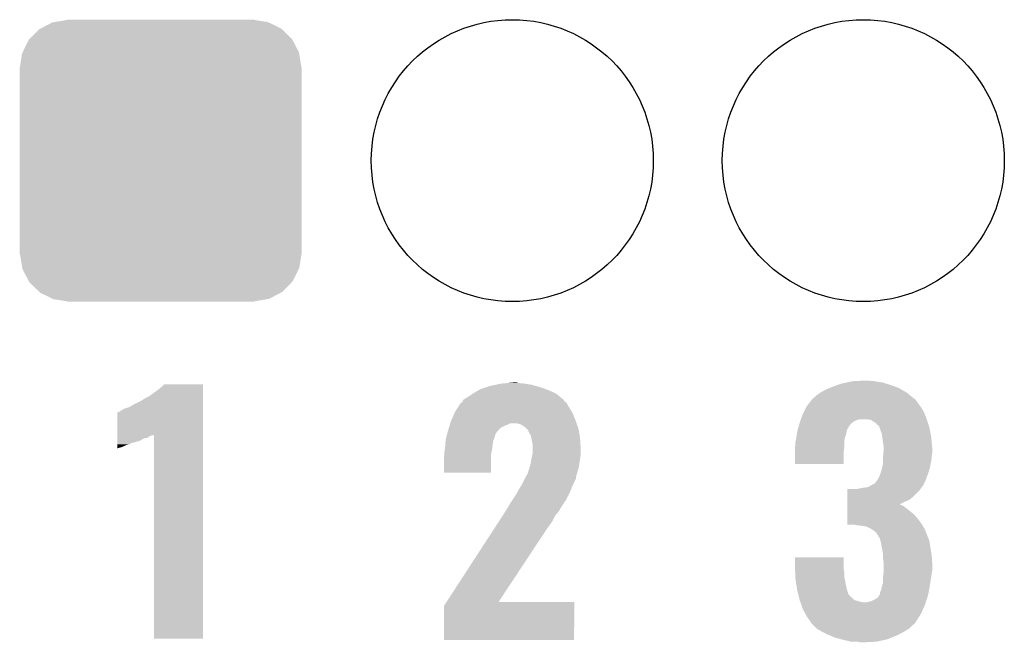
# Model space of a CAD drawing. Extents: x -1.3 to 24.2, y -3.9 to 39.2.
# Tile 37 of 53: x 5.5 to 9.7, y 21.1 to 23.8. Entities that reach past the tile are written whole.
import ezdxf

# ---------------------------------------------------------------- set-up
doc = ezdxf.new("R2010")
doc.units = 0
doc.layers.get('0').update_dxf_attribs({"linetype": 'CONTINUOUS'})
doc.layers.add('SMART_DOF_6_CLICK_V100_GTO', color=14, linetype='CONTINUOUS')
doc.layers.add('SMART_DOF_6_CLICK_V100_GTS', color=12, linetype='CONTINUOUS')

# ---------------------------------------------------------------- blocks, each defined once
blk = doc.blocks.new('ROUND_38')
blk.add_circle((0, 0), 0.602)
blk = doc.blocks.new('CUSTOM_51')
for points in [[(-0.512916, 0.564078), (-0.463036, 0.590212), (0.514762, 0.564078), (0.46108, 0.590212)], [(-0.463036, 0.590212), (-0.452138, 0.592028), (0.46108, 0.590212), (0.457348, 0.592028)], [(-0.452138, 0.592028), (-0.40005, 0.600706), (0.457348, 0.592028), (0.40005, 0.600706)], [(-0.40005, 0.600706), (-0.40005, 0.60198), (0.40005, 0.600706), (0.40005, 0.60198)], [(-0.559382, 0.519598), (-0.519598, 0.560576), (0.560576, 0.519598), (0.51837, 0.560576)], [(-0.519598, 0.560576), (-0.512916, 0.564078), (0.51837, 0.560576), (0.514762, 0.564078)], [(-0.58926, 0.463036), (-0.564078, 0.51476), (0.590212, 0.463036), (0.563112, 0.51476)], [(-0.564078, 0.51476), (-0.559382, 0.519598), (0.563112, 0.51476), (0.560576, 0.519598)], [(-0.592028, 0.457348), (-0.58926, 0.463036), (0.59116, 0.457348), (0.590212, 0.463036)], [(-0.600706, 0.40005), (-0.592028, 0.457348), (0.600706, 0.40005), (0.59116, 0.457348)], [(-0.60198, -0.40005), (-0.60198, 0.40005), (0.60198, -0.40005), (0.60198, 0.40005)], [(-0.591158, -0.457348), (-0.600706, -0.40005), (0.592028, -0.457348), (0.600706, -0.40005)], [(-0.590212, -0.463036), (-0.591158, -0.457348), (0.589258, -0.463036), (0.592028, -0.457348)], [(-0.563108, -0.514762), (-0.590212, -0.463036), (0.564078, -0.514762), (0.589258, -0.463036)], [(-0.560576, -0.519598), (-0.563108, -0.514762), (0.559382, -0.519598), (0.564078, -0.514762)], [(-0.518366, -0.560576), (-0.560576, -0.519598), (0.519598, -0.560576), (0.559382, -0.519598)], [(-0.51476, -0.564078), (-0.518366, -0.560576), (0.512914, -0.564078), (0.519598, -0.560576)], [(-0.461078, -0.590212), (-0.51476, -0.564078), (0.463036, -0.590212), (0.512914, -0.564078)], [(-0.457348, -0.592028), (-0.461078, -0.590212), (0.452136, -0.592028), (0.463036, -0.590212)], [(-0.40005, -0.600706), (-0.457348, -0.592028), (0.40005, -0.600706), (0.452136, -0.592028)], [(-0.40005, -0.60198), (-0.40005, -0.600706), (0.40005, -0.60198), (0.40005, -0.600706)]]:
    blk.add_solid(points)

msp = doc.modelspace()

# ---------------------------------------------------------------- linework, layer by layer
at = {"layer": 'SMART_DOF_6_CLICK_V100_GTO'}
for points in [[(6.146798, 22.227538), (6.156938, 22.237676), (6.322058, 22.227538), (6.32206, 22.237676)], [(6.156938, 22.237676), (6.156964, 22.2377), (6.32206, 22.237676), (6.156964, 22.2377)], [(7.570472, 22.23516), (7.594602, 22.24024), (7.726682, 22.23516), (7.6962, 22.24024)], [(7.594602, 22.24024), (7.62127, 22.24278), (7.6962, 22.24024), (7.670802, 22.24278)], [(7.62127, 22.24278), (7.647938, 22.24532), (7.670802, 22.24278), (7.660642, 22.24532)], [(9.033256, 22.23516), (9.047482, 22.24024), (9.25576, 22.23516), (9.239252, 22.24024)], [(9.047482, 22.24024), (9.07034, 22.24532), (9.239252, 22.24024), (9.222742, 22.24532)], [(9.07034, 22.24532), (9.0932, 22.2504), (9.222742, 22.24532), (9.18972, 22.2504)], [(9.0932, 22.2504), (9.141458, 22.25294), (9.18972, 22.2504), (9.16432, 22.25294)], [(6.10362, 22.19452), (6.13156, 22.21484), (6.322058, 22.19452), (6.322058, 22.21484)], [(6.13156, 22.21484), (6.146798, 22.227538), (6.322058, 22.21484), (6.322058, 22.227538)], [(7.4549, 22.18436), (7.473944, 22.197058), (7.846058, 22.18436), (7.830818, 22.197058)], [(7.473944, 22.197058), (7.477758, 22.1996), (7.830818, 22.197058), (7.825312, 22.1996)], [(7.477758, 22.1996), (7.499528, 22.2123), (7.825312, 22.1996), (7.797798, 22.2123)], [(7.499528, 22.2123), (7.508238, 22.21738), (7.797798, 22.2123), (7.783576, 22.21738)], [(7.508238, 22.21738), (7.5311, 22.225), (7.783576, 22.21738), (7.76224, 22.225)], [(7.5311, 22.225), (7.546342, 22.23008), (7.76224, 22.225), (7.744462, 22.23008)], [(7.546342, 22.23008), (7.570472, 22.23516), (7.744462, 22.23008), (7.726682, 22.23516)], [(8.9408, 22.18944), (8.958576, 22.20214), (9.34212, 22.18944), (9.326876, 22.20214)], [(8.958576, 22.20214), (8.95858, 22.202142), (9.326876, 22.20214), (9.326874, 22.202142)], [(8.95858, 22.202142), (8.98144, 22.21484), (9.326874, 22.202142), (9.304656, 22.21484)], [(8.98144, 22.21484), (8.999728, 22.22246), (9.304656, 22.21484), (9.291322, 22.22246)], [(8.999728, 22.22246), (9.01192, 22.22754), (9.291322, 22.22246), (9.277098, 22.22754)], [(9.01192, 22.22754), (9.033256, 22.23516), (9.277098, 22.22754), (9.25576, 22.23516)], [(6.02234, 22.1488), (6.06806, 22.171676), (6.322058, 22.1488), (6.322058, 22.171676)], [(6.06806, 22.171676), (6.068076, 22.174206), (6.322058, 22.171676), (6.322058, 22.174206)], [(6.068076, 22.174206), (6.088382, 22.184362), (6.322058, 22.174206), (6.322058, 22.184362)], [(6.088382, 22.184362), (6.10362, 22.19452), (6.322058, 22.184362), (6.322058, 22.19452)], [(7.412086, 22.14118), (7.421886, 22.156422), (7.88416, 22.14118), (7.875452, 22.156422)], [(7.421886, 22.156422), (7.42694, 22.158956), (7.875452, 22.156422), (7.874002, 22.158956)], [(7.42694, 22.158956), (7.42696, 22.158966), (7.874002, 22.158956), (7.87399, 22.158966)], [(7.42696, 22.158966), (7.431532, 22.166582), (7.87399, 22.158966), (7.863844, 22.166582)], [(7.431532, 22.166582), (7.43458, 22.171656), (7.863844, 22.166582), (7.861302, 22.171656)], [(7.43458, 22.171656), (7.434584, 22.171662), (7.861302, 22.171656), (7.861296, 22.171662)], [(7.434584, 22.171662), (7.4549, 22.18436), (7.861296, 22.171662), (7.846058, 22.18436)], [(8.902116, 22.14626), (8.915794, 22.16404), (9.38276, 22.14626), (9.37006, 22.16404)], [(8.915794, 22.16404), (8.923606, 22.174196), (9.37006, 22.16404), (9.362438, 22.174196)], [(8.923606, 22.174196), (8.925562, 22.176738), (9.362438, 22.174196), (9.357364, 22.176738)], [(8.925562, 22.176738), (8.925566, 22.176742), (9.357364, 22.176738), (9.35736, 22.176742)], [(8.925566, 22.176742), (8.930638, 22.179282), (9.35736, 22.176742), (9.354312, 22.179282)], [(8.930638, 22.179282), (8.9408, 22.18944), (9.354312, 22.179282), (9.34212, 22.18944)], [(5.956308, 22.021782), (5.956324, 22.11832), (6.322054, 22.021782), (6.322056, 22.11832)], [(5.956324, 22.11832), (5.958842, 22.118322), (6.322056, 22.11832), (6.322056, 22.118322)], [(5.958842, 22.118322), (5.966464, 22.120862), (6.322056, 22.118322), (6.322056, 22.120862)], [(5.966464, 22.120862), (5.974078, 22.12594), (6.322056, 22.120862), (6.322056, 22.12594)], [(5.974078, 22.12594), (5.986778, 22.133562), (6.322056, 22.12594), (6.322056, 22.133562)], [(5.986778, 22.133562), (6.004562, 22.13864), (6.322056, 22.133562), (6.322056, 22.13864)], [(6.004562, 22.13864), (6.02234, 22.1488), (6.322056, 22.13864), (6.322058, 22.1488)], [(7.383462, 22.0853), (7.3968, 22.115782), (7.9121, 22.0853), (7.8994, 22.115782)], [(7.3968, 22.115782), (7.399022, 22.12086), (7.8994, 22.115782), (7.896354, 22.12086)], [(7.399022, 22.12086), (7.412086, 22.14118), (7.896354, 22.12086), (7.88416, 22.14118)], [(8.88238, 22.10816), (8.890002, 22.123402), (9.404352, 22.10816), (9.398, 22.123402)], [(8.890002, 22.123402), (8.900162, 22.143718), (9.398, 22.123402), (9.384456, 22.143718)], [(8.900162, 22.143718), (8.902116, 22.14626), (9.384456, 22.143718), (9.38276, 22.14626)], [(7.376476, 22.06498), (7.378064, 22.070058), (7.62254, 22.06498), (7.632696, 22.070058)], [(7.378064, 22.07006), (7.38124, 22.08022), (7.917544, 22.07006), (7.913916, 22.08022)], [(7.378064, 22.070058), (7.378064, 22.07006), (7.632696, 22.070058), (7.663178, 22.07006)], [(7.38124, 22.08022), (7.383462, 22.0853), (7.913916, 22.08022), (7.9121, 22.0853)], [(7.675876, 22.067522), (7.663178, 22.07006), (7.91845, 22.067522), (7.917544, 22.07006)], [(8.867502, 22.06498), (8.869678, 22.072598), (9.08558, 22.06498), (9.0932, 22.072598)], [(8.869678, 22.072598), (8.86968, 22.0726), (9.0932, 22.072598), (9.093202, 22.0726)], [(8.86968, 22.0726), (8.8724, 22.080218), (9.093202, 22.0726), (9.103358, 22.080218)], [(8.8724, 22.080218), (8.874214, 22.0853), (9.103358, 22.080218), (9.11606, 22.0853)], [(8.874214, 22.0853), (8.875122, 22.087838), (9.11606, 22.0853), (9.123678, 22.087838)], [(8.875122, 22.08784), (8.876936, 22.09292), (9.412394, 22.08784), (9.4107, 22.09292)], [(8.875122, 22.087838), (8.875122, 22.08784), (9.123678, 22.087838), (9.159238, 22.08784)], [(8.876936, 22.09292), (8.88238, 22.10816), (9.4107, 22.09292), (9.404352, 22.10816)], [(9.17448, 22.085302), (9.159238, 22.08784), (9.41324, 22.085302), (9.412394, 22.08784)], [(9.184642, 22.077682), (9.17448, 22.085302), (9.41578, 22.077682), (9.41324, 22.085302)], [(9.194794, 22.072602), (9.184642, 22.077682), (9.417474, 22.072602), (9.41578, 22.077682)], [(9.199882, 22.064984), (9.194794, 22.072602), (9.420012, 22.064984), (9.417474, 22.072602)], [(7.365152, 22.026876), (7.36854, 22.03958), (7.57174, 22.026876), (7.582322, 22.03958)], [(7.36854, 22.03958), (7.369332, 22.04212), (7.582322, 22.03958), (7.58444, 22.04212)], [(7.369332, 22.04212), (7.372508, 22.052278), (7.58444, 22.04212), (7.594602, 22.052278)], [(7.372508, 22.052278), (7.37489, 22.0599), (7.594602, 22.052278), (7.60984, 22.0599)], [(7.37489, 22.0599), (7.376476, 22.06498), (7.60984, 22.0599), (7.62254, 22.06498)], [(7.693658, 22.057362), (7.675876, 22.067522), (7.922078, 22.057362), (7.91845, 22.067522)], [(7.701286, 22.049738), (7.693658, 22.057362), (7.9248, 22.049738), (7.922078, 22.057362)], [(7.703822, 22.047202), (7.701286, 22.049738), (7.925248, 22.047202), (7.9248, 22.049738)], [(7.708892, 22.04466), (7.703822, 22.047202), (7.925698, 22.04466), (7.925248, 22.047202)], [(7.71398, 22.031956), (7.708892, 22.04466), (7.92794, 22.031956), (7.925698, 22.04466)], [(7.7216, 22.019262), (7.71398, 22.031956), (7.93018, 22.019262), (7.92794, 22.031956)], [(8.857564, 22.02434), (8.859518, 22.037038), (9.067798, 22.02434), (9.07034, 22.037038)], [(8.859518, 22.037038), (8.85952, 22.037042), (9.07034, 22.037038), (9.07034, 22.037042)], [(8.85952, 22.037042), (8.861696, 22.044658), (9.07034, 22.037042), (9.07288, 22.044658)], [(8.861696, 22.044658), (8.863146, 22.049738), (9.07288, 22.044658), (9.07542, 22.049738)], [(8.863146, 22.049738), (8.867502, 22.06498), (9.07542, 22.049738), (9.08558, 22.06498)], [(9.204956, 22.062442), (9.199882, 22.064984), (9.42086, 22.062442), (9.420012, 22.064984)], [(9.210034, 22.057366), (9.204956, 22.062442), (9.422552, 22.057366), (9.42086, 22.062442)], [(9.21004, 22.054824), (9.210034, 22.057366), (9.4234, 22.054824), (9.422552, 22.057366)], [(9.210042, 22.054818), (9.21004, 22.054824), (9.4234, 22.054818), (9.4234, 22.054824)], [(9.21512, 22.039578), (9.210042, 22.054818), (9.426258, 22.039578), (9.4234, 22.054818)], [(9.220198, 22.026882), (9.21512, 22.039578), (9.42864, 22.026882), (9.426258, 22.039578)], [(5.956302, 21.98878), (5.956304, 21.996398), (6.027418, 21.98878), (6.052818, 21.996398)], [(5.956302, 21.988778), (5.956302, 21.98878), (6.024878, 21.988778), (6.027418, 21.98878)], [(5.956302, 21.98624), (5.956302, 21.988778), (6.01726, 21.98624), (6.024878, 21.988778)], [(5.956302, 21.981158), (5.956302, 21.98624), (6.007098, 21.981158), (6.01726, 21.98624)], [(5.956304, 21.996398), (5.956306, 22.006558), (6.052818, 21.996398), (6.070596, 22.006558)], [(5.956306, 22.009098), (5.956308, 22.016718), (6.08584, 22.009098), (6.095996, 22.016718)], [(5.956306, 22.006558), (5.956306, 22.009098), (6.070596, 22.006558), (6.08584, 22.009098)], [(5.956308, 22.01926), (5.956308, 22.021782), (6.108696, 22.01926), (6.113748, 22.021782)], [(5.956308, 22.016718), (5.956308, 22.01926), (6.095996, 22.016718), (6.106158, 22.01926)], [(6.11378, 21.150604), (6.113748, 22.021782), (6.322036, 21.150604), (6.322054, 22.021782)], [(7.356928, 21.981162), (7.358016, 21.996398), (7.55904, 21.981162), (7.56158, 21.996398)], [(7.358016, 21.996398), (7.35838, 22.001482), (7.56158, 21.996398), (7.563612, 22.001482)], [(7.35838, 22.001482), (7.36041, 22.009098), (7.563612, 22.001482), (7.566658, 22.009098)], [(7.36041, 22.009098), (7.36312, 22.019258), (7.566658, 22.009098), (7.569198, 22.019258)], [(7.36312, 22.019258), (7.364474, 22.024336), (7.569198, 22.019258), (7.571738, 22.024336)], [(7.364474, 22.024336), (7.365152, 22.026876), (7.571738, 22.024336), (7.57174, 22.026876)], [(7.724142, 22.00656), (7.7216, 22.019262), (7.93242, 22.00656), (7.93018, 22.019262)], [(7.72922, 21.981162), (7.724142, 22.00656), (7.933758, 21.981162), (7.93242, 22.00656)], [(8.8519, 21.991322), (8.85444, 22.00402), (9.06018, 21.991322), (9.061994, 22.00402)], [(8.8519, 21.991318), (8.8519, 21.991322), (9.06018, 21.991318), (9.06018, 21.991322)], [(8.8519, 21.978622), (8.8519, 21.991318), (9.06018, 21.978622), (9.06018, 21.991318)], [(8.85444, 22.00402), (8.85522, 22.009098), (9.061994, 22.00402), (9.06272, 22.009098)], [(8.85522, 22.009098), (8.857564, 22.02434), (9.06272, 22.009098), (9.067798, 22.02434)], [(9.222014, 22.014182), (9.220198, 22.026882), (9.43102, 22.014182), (9.42864, 22.026882)], [(9.22528, 21.99132), (9.222014, 22.014182), (9.433308, 21.99132), (9.43102, 22.014182)], [(9.22782, 21.976082), (9.22528, 21.99132), (9.43483, 21.976082), (9.433308, 21.99132)], [(5.9563, 21.968458), (5.956302, 21.97862), (5.974078, 21.968458), (5.996938, 21.97862)], [(5.9563, 21.96592), (5.9563, 21.968458), (5.963922, 21.96592), (5.974078, 21.968458)], [(5.9563, 21.963412), (5.9563, 21.96592), (5.9563, 21.963412), (5.963922, 21.96592)], [(5.956302, 21.97862), (5.956302, 21.981158), (5.996938, 21.97862), (6.007098, 21.981158)], [(7.3533, 21.950682), (7.35457, 21.9583), (7.554806, 21.950682), (7.5565, 21.9583)], [(7.3533, 21.937982), (7.3533, 21.950682), (7.551984, 21.937982), (7.554806, 21.950682)], [(7.35457, 21.9583), (7.35584, 21.965918), (7.5565, 21.9583), (7.557346, 21.965918)], [(7.35584, 21.965918), (7.356928, 21.981162), (7.557346, 21.965918), (7.55904, 21.981162)], [(7.72922, 21.958302), (7.72922, 21.981162), (7.93496, 21.958302), (7.933758, 21.981162)], [(7.72922, 21.940522), (7.72922, 21.958302), (7.93496, 21.940522), (7.93496, 21.958302)], [(8.84936, 21.968462), (8.849994, 21.971), (9.059926, 21.968462), (9.06018, 21.971)], [(8.84936, 21.945602), (8.84936, 21.968462), (9.05764, 21.945602), (9.059926, 21.968462)], [(8.84936, 21.897364), (8.84936, 21.945602), (9.057616, 21.897364), (9.05764, 21.945602)], [(8.849994, 21.971), (8.8519, 21.978622), (9.06018, 21.971), (9.06018, 21.978622)], [(9.22528, 21.92274), (9.227588, 21.94814), (9.432924, 21.92274), (9.4361, 21.94814)], [(9.227588, 21.94814), (9.22782, 21.950678), (9.4361, 21.94814), (9.4361, 21.950678)], [(9.22782, 21.963382), (9.22782, 21.976082), (9.4361, 21.963382), (9.43483, 21.976082)], [(9.22782, 21.950678), (9.22782, 21.963382), (9.4361, 21.950678), (9.4361, 21.963382)], [(7.35076, 21.927822), (7.352664, 21.935438), (7.551416, 21.927822), (7.55142, 21.935438)], [(7.35076, 21.859264), (7.35076, 21.927822), (7.551396, 21.859264), (7.551416, 21.927822)], [(7.352664, 21.935438), (7.3533, 21.937982), (7.55142, 21.935438), (7.551984, 21.937982)], [(7.7216, 21.899882), (7.722324, 21.90496), (7.929244, 21.899882), (7.92988, 21.90496)], [(7.722324, 21.90496), (7.72414, 21.917658), (7.92988, 21.90496), (7.931996, 21.917658)], [(7.72414, 21.917658), (7.72809, 21.935438), (7.931996, 21.917658), (7.93496, 21.935438)], [(7.72809, 21.935438), (7.72922, 21.940522), (7.93496, 21.935438), (7.93496, 21.940522)], [(9.22528, 21.907502), (9.22528, 21.92274), (9.43102, 21.907502), (9.432924, 21.92274)], [(9.22528, 21.897342), (9.22528, 21.907502), (9.428988, 21.897342), (9.43102, 21.907502)], [(7.551396, 21.85924), (7.35076, 21.859264), (7.551396, 21.85924), (7.551396, 21.859264)], [(7.708902, 21.856702), (7.71144, 21.866858), (7.919122, 21.856702), (7.92211, 21.866858)], [(7.71144, 21.866858), (7.71652, 21.8821), (7.92211, 21.866858), (7.926592, 21.8821)], [(7.71652, 21.8821), (7.717244, 21.884638), (7.926592, 21.8821), (7.92734, 21.884638)], [(7.717244, 21.884638), (7.7216, 21.899882), (7.92734, 21.884638), (7.929244, 21.899882)], [(9.057616, 21.89734), (8.84936, 21.897364), (9.057616, 21.89734), (9.057616, 21.897364)], [(9.215122, 21.8567), (9.2202, 21.874478), (9.418322, 21.8567), (9.423654, 21.874478)], [(9.2202, 21.874478), (9.221892, 21.8821), (9.423654, 21.874478), (9.42594, 21.8821)], [(9.221892, 21.8821), (9.22528, 21.897342), (9.42594, 21.8821), (9.428988, 21.897342)], [(7.683498, 21.80844), (7.696198, 21.833836), (7.90194, 21.80844), (7.914638, 21.833836)], [(7.696198, 21.833836), (7.70001, 21.841458), (7.914638, 21.833836), (7.91464, 21.841458)], [(7.70001, 21.841458), (7.703822, 21.849078), (7.91464, 21.841458), (7.91688, 21.849078)], [(7.703822, 21.849078), (7.706362, 21.851624), (7.91688, 21.849078), (7.91763, 21.851624)], [(7.706362, 21.851624), (7.708902, 21.856702), (7.91763, 21.851624), (7.919122, 21.856702)], [(9.18972, 21.813524), (9.19988, 21.82622), (9.40054, 21.813524), (9.406888, 21.82622)], [(9.19988, 21.82622), (9.202418, 21.82876), (9.406888, 21.82622), (9.40816, 21.82876)], [(9.202418, 21.82876), (9.202422, 21.828764), (9.40816, 21.82876), (9.40816, 21.828764)], [(9.202422, 21.828764), (9.21004, 21.844), (9.40816, 21.828764), (9.413702, 21.844)], [(9.21004, 21.844), (9.215122, 21.8567), (9.413702, 21.844), (9.418322, 21.8567)], [(7.658098, 21.765258), (7.665154, 21.77796), (7.882886, 21.765258), (7.88924, 21.77796)], [(7.665154, 21.77796), (7.6708, 21.78812), (7.88924, 21.77796), (7.893472, 21.78812)], [(7.6708, 21.78812), (7.683498, 21.80844), (7.893472, 21.78812), (7.90194, 21.80844)], [(9.072898, 21.75764), (9.072902, 21.78304), (9.35482, 21.75764), (9.380218, 21.78304)], [(9.072902, 21.78304), (9.072904, 21.79066), (9.380218, 21.78304), (9.385934, 21.79066)], [(9.116062, 21.79066), (9.12876, 21.7932), (9.385934, 21.79066), (9.38784, 21.7932)], [(9.12876, 21.7932), (9.144, 21.79574), (9.38784, 21.7932), (9.389532, 21.79574)], [(9.144, 21.79574), (9.161784, 21.798282), (9.389532, 21.79574), (9.391228, 21.798282)], [(9.161784, 21.798282), (9.166012, 21.80082), (9.391228, 21.798282), (9.39292, 21.80082)], [(9.166012, 21.80082), (9.17025, 21.803362), (9.39292, 21.80082), (9.395458, 21.803362)], [(9.17025, 21.803362), (9.17448, 21.8059), (9.395458, 21.803362), (9.396726, 21.8059)], [(9.17448, 21.8059), (9.18972, 21.813524), (9.396726, 21.8059), (9.40054, 21.813524)], [(7.632702, 21.727162), (7.637778, 21.734778), (7.8613, 21.727162), (7.866378, 21.734778)], [(7.637778, 21.734778), (7.641164, 21.739856), (7.866378, 21.734778), (7.868918, 21.739856)], [(7.641164, 21.739856), (7.64286, 21.742402), (7.868918, 21.739856), (7.871458, 21.742402)], [(7.64286, 21.742402), (7.658098, 21.765258), (7.871458, 21.742402), (7.882886, 21.765258)], [(9.072892, 21.72462), (9.072894, 21.73478), (9.2965, 21.72462), (9.31672, 21.73478)], [(9.072894, 21.73478), (9.072896, 21.74494), (9.31672, 21.73478), (9.339578, 21.74494)], [(9.072896, 21.74494), (9.072898, 21.75764), (9.339578, 21.74494), (9.35482, 21.75764)], [(7.601708, 21.676356), (7.61327, 21.694142), (7.825738, 21.676356), (7.84098, 21.694142)], [(7.61327, 21.694142), (7.61492, 21.69668), (7.84098, 21.694142), (7.84243, 21.69668)], [(7.61492, 21.69668), (7.624064, 21.711922), (7.84243, 21.69668), (7.851142, 21.711922)], [(7.624064, 21.711922), (7.63016, 21.72208), (7.851142, 21.711922), (7.857912, 21.72208)], [(7.63016, 21.72208), (7.632702, 21.727162), (7.857912, 21.72208), (7.8613, 21.727162)], [(9.072886, 21.68652), (9.07289, 21.70684), (9.35228, 21.68652), (9.32688, 21.70684)], [(9.07289, 21.71446), (9.072892, 21.719538), (9.31672, 21.71446), (9.309104, 21.719538)], [(9.07289, 21.70684), (9.07289, 21.71446), (9.32688, 21.70684), (9.31672, 21.71446)], [(9.072892, 21.724614), (9.072892, 21.72462), (9.298946, 21.724614), (9.2965, 21.72462)], [(9.072892, 21.72208), (9.072892, 21.724614), (9.301484, 21.72208), (9.298946, 21.724614)], [(9.072892, 21.719538), (9.072892, 21.72208), (9.309104, 21.719538), (9.301484, 21.72208)], [(7.56704, 21.62302), (7.585202, 21.650962), (7.79272, 21.62302), (7.813038, 21.650962)], [(7.585202, 21.650962), (7.601708, 21.676356), (7.813038, 21.650962), (7.825738, 21.676356)], [(9.07288, 21.6408), (9.072882, 21.65858), (9.39038, 21.6408), (9.37768, 21.65858)], [(9.072882, 21.65858), (9.072884, 21.67382), (9.37768, 21.65858), (9.36498, 21.67382)], [(9.072884, 21.67382), (9.072886, 21.68652), (9.36498, 21.67382), (9.35228, 21.68652)], [(7.362318, 21.30806), (7.56704, 21.62302), (7.584486, 21.30806), (7.79272, 21.62302)], [(9.07288, 21.638284), (9.07288, 21.6408), (9.391954, 21.638284), (9.39038, 21.6408)], [(9.103356, 21.63826), (9.07288, 21.638284), (9.391968, 21.63826), (9.391954, 21.638284)], [(9.108436, 21.635722), (9.103356, 21.63826), (9.393556, 21.635722), (9.391968, 21.63826)], [(9.110978, 21.63572), (9.108436, 21.635722), (9.393556, 21.63572), (9.393556, 21.635722)], [(9.13384, 21.63318), (9.110978, 21.63572), (9.395144, 21.63318), (9.393556, 21.63572)], [(9.151616, 21.63064), (9.13384, 21.63318), (9.396732, 21.63064), (9.395144, 21.63318)], [(9.169398, 21.62302), (9.151616, 21.63064), (9.401494, 21.62302), (9.396732, 21.63064)], [(9.17363, 21.620482), (9.169398, 21.62302), (9.40308, 21.620482), (9.401494, 21.62302)], [(9.182098, 21.615402), (9.17363, 21.620482), (9.405112, 21.615402), (9.40308, 21.620482)], [(9.192258, 21.60778), (9.182098, 21.615402), (9.408162, 21.60778), (9.405112, 21.615402)], [(9.199874, 21.600166), (9.192258, 21.60778), (9.411206, 21.600166), (9.408162, 21.60778)], [(9.19988, 21.595104), (9.199874, 21.600166), (9.413232, 21.595104), (9.411206, 21.600166)], [(9.202408, 21.595076), (9.19988, 21.595104), (9.413242, 21.595076), (9.413232, 21.595104)], [(9.21258, 21.577302), (9.202408, 21.595076), (9.420352, 21.577302), (9.413242, 21.595076)], [(9.214486, 21.569678), (9.21258, 21.577302), (9.4234, 21.569678), (9.420352, 21.577302)], [(9.21766, 21.55698), (9.214486, 21.569678), (9.425354, 21.55698), (9.4234, 21.569678)], [(9.221248, 21.53666), (9.21766, 21.55698), (9.42848, 21.53666), (9.425354, 21.55698)], [(9.22528, 21.513802), (9.221248, 21.53666), (9.43229, 21.513802), (9.42848, 21.53666)], [(8.84936, 21.46046), (8.849382, 21.498536), (9.05764, 21.46046), (9.05764, 21.498536)], [(8.849382, 21.498536), (8.849384, 21.49856), (9.05764, 21.498536), (8.849384, 21.49856)], [(9.22528, 21.506182), (9.22528, 21.513802), (9.43356, 21.506182), (9.43229, 21.513802)], [(9.22528, 21.493482), (9.22528, 21.506182), (9.434408, 21.493482), (9.43356, 21.506182)], [(9.22782, 21.478242), (9.22528, 21.493482), (9.435424, 21.478242), (9.434408, 21.493482)], [(8.849822, 21.4503), (8.84936, 21.46046), (9.05764, 21.4503), (9.05764, 21.46046)], [(8.850632, 21.432518), (8.849822, 21.4503), (9.06018, 21.432518), (9.05764, 21.4503)], [(9.22782, 21.468082), (9.22782, 21.478242), (9.4361, 21.468082), (9.435424, 21.478242)], [(9.22782, 21.442678), (9.22782, 21.468082), (9.4361, 21.442678), (9.4361, 21.468082)], [(9.22782, 21.432522), (9.22782, 21.442678), (9.434068, 21.432522), (9.4361, 21.442678)], [(8.851324, 21.417278), (8.850632, 21.432518), (9.06018, 21.417278), (9.06018, 21.432518)], [(8.8519, 21.404582), (8.851324, 21.417278), (9.062562, 21.404582), (9.06018, 21.417278)], [(8.856312, 21.37664), (8.8519, 21.404582), (9.0678, 21.37664), (9.062562, 21.404582)], [(9.22528, 21.40966), (9.225562, 21.4122), (9.430628, 21.40966), (9.43102, 21.4122)], [(9.22528, 21.389342), (9.22528, 21.40966), (9.427502, 21.389342), (9.430628, 21.40966)], [(9.225562, 21.4122), (9.227536, 21.42998), (9.43102, 21.4122), (9.43356, 21.42998)], [(9.227536, 21.42998), (9.22782, 21.432522), (9.43356, 21.42998), (9.434068, 21.432522)], [(8.85952, 21.356322), (8.856312, 21.37664), (9.07288, 21.356322), (9.0678, 21.37664)], [(8.85952, 21.35632), (8.85952, 21.356322), (9.072882, 21.35632), (9.07288, 21.356322)], [(8.863332, 21.34108), (8.85952, 21.35632), (9.077964, 21.34108), (9.072882, 21.35632)], [(9.212582, 21.348704), (9.21766, 21.358862), (9.420226, 21.348704), (9.42213, 21.358862)], [(9.21766, 21.358862), (9.2202, 21.37156), (9.42213, 21.358862), (9.42451, 21.37156)], [(9.2202, 21.37156), (9.222376, 21.37918), (9.42451, 21.37156), (9.42594, 21.37918)], [(9.222376, 21.37918), (9.22528, 21.389342), (9.42594, 21.37918), (9.427502, 21.389342)], [(8.864604, 21.335996), (8.863332, 21.34108), (9.083042, 21.335996), (9.077964, 21.34108)], [(8.865872, 21.330922), (8.864604, 21.335996), (9.085584, 21.330922), (9.083042, 21.335996)], [(8.867144, 21.325838), (8.865872, 21.330922), (9.093202, 21.325838), (9.085584, 21.330922)], [(8.869682, 21.31568), (8.867144, 21.325838), (9.103364, 21.31568), (9.093202, 21.325838)], [(8.869684, 21.315678), (8.869682, 21.31568), (9.103366, 21.315678), (9.103364, 21.31568)], [(8.87059, 21.31314), (8.869684, 21.315678), (9.113518, 21.31314), (9.103366, 21.315678)], [(8.872404, 21.30806), (8.87059, 21.31314), (9.128762, 21.30806), (9.113518, 21.31314)], [(9.174482, 21.310602), (9.194798, 21.320762), (9.409588, 21.310602), (9.412764, 21.320762)], [(9.194798, 21.320762), (9.204962, 21.328384), (9.412764, 21.320762), (9.415146, 21.328384)], [(9.204962, 21.328384), (9.211052, 21.338538), (9.415146, 21.328384), (9.41832, 21.338538)], [(9.211052, 21.338538), (9.21258, 21.341082), (9.41832, 21.338538), (9.418796, 21.341082)], [(9.21258, 21.341082), (9.212582, 21.348704), (9.418796, 21.341082), (9.420226, 21.348704)], [(7.35076, 21.145524), (7.350764, 21.290284), (7.906996, 21.145524), (7.907016, 21.290284)], [(7.350764, 21.290284), (7.362302, 21.308036), (7.907016, 21.290284), (7.90702, 21.308036)], [(7.362302, 21.308036), (7.362318, 21.30806), (7.90702, 21.308036), (7.584486, 21.30806)], [(8.873312, 21.30552), (8.872404, 21.30806), (9.146542, 21.30552), (9.128762, 21.30806)], [(8.876032, 21.2979), (8.873312, 21.30552), (9.40562, 21.2979), (9.408, 21.30552)], [(8.88238, 21.280122), (8.876032, 21.2979), (9.39784, 21.280122), (9.40562, 21.2979)], [(8.893812, 21.25726), (8.88238, 21.280122), (9.387838, 21.25726), (9.39784, 21.280122)], [(9.146542, 21.30552), (9.154162, 21.305522), (9.408, 21.30552), (9.408, 21.305522)], [(9.154162, 21.305522), (9.161782, 21.30806), (9.408, 21.305522), (9.408794, 21.30806)], [(9.161782, 21.30806), (9.174482, 21.310602), (9.408794, 21.30806), (9.409588, 21.310602)], [(8.895082, 21.25472), (8.893812, 21.25726), (9.386204, 21.25472), (9.387838, 21.25726)], [(8.90778, 21.2344), (8.895082, 21.25472), (9.373144, 21.2344), (9.386204, 21.25472)], [(8.915398, 21.224238), (8.90778, 21.2344), (9.366612, 21.224238), (9.373144, 21.2344)], [(8.91667, 21.221698), (8.915398, 21.224238), (9.36498, 21.221698), (9.366612, 21.224238)], [(8.917938, 21.219164), (8.91667, 21.221698), (9.36371, 21.219164), (9.36498, 21.221698)], [(8.920482, 21.216622), (8.917938, 21.219164), (9.362436, 21.216622), (9.36371, 21.219164)], [(8.928106, 21.208998), (8.920482, 21.216622), (9.35228, 21.208998), (9.362436, 21.216622)], [(8.943346, 21.193758), (8.928106, 21.208998), (9.337038, 21.193758), (9.35228, 21.208998)], [(8.945882, 21.191222), (8.943346, 21.193758), (9.33281, 21.191222), (9.337038, 21.193758)], [(8.969696, 21.17852), (8.945882, 21.191222), (9.31164, 21.17852), (9.33281, 21.191222)], [(6.322036, 21.15058), (6.11378, 21.150604), (6.322036, 21.15058), (6.322036, 21.150604)], [(7.906996, 21.1455), (7.35076, 21.145524), (7.906996, 21.1455), (7.906996, 21.145524)], [(8.98398, 21.1709), (8.969696, 21.17852), (9.2964, 21.1709), (9.31164, 21.17852)], [(9.00176, 21.16328), (8.98398, 21.1709), (9.28116, 21.16328), (9.2964, 21.1709)], [(9.019538, 21.15566), (9.00176, 21.16328), (9.262108, 21.15566), (9.28116, 21.16328)], [(9.048116, 21.14804), (9.019538, 21.15566), (9.243058, 21.14804), (9.262108, 21.15566)], [(9.05764, 21.1455), (9.048116, 21.14804), (9.231628, 21.1455), (9.243058, 21.14804)], [(9.090658, 21.13788), (9.05764, 21.1455), (9.197338, 21.13788), (9.231628, 21.1455)], [(9.128758, 21.13534), (9.118598, 21.13788), (9.144, 21.13534), (9.197338, 21.13788)]]:
    msp.add_solid(points, dxfattribs=at)

# ---------------------------------------------------------------- block references
at = {"layer": 'SMART_DOF_6_CLICK_V100_GTS'}
for name, p in [('CUSTOM_51', (6.14172, 23.19274)), ('ROUND_38', (7.64286, 23.19274)), ('ROUND_38', (9.14146, 23.19274))]:
    msp.add_blockref(name, p, dxfattribs=at)

doc.saveas('drawing.dxf')
